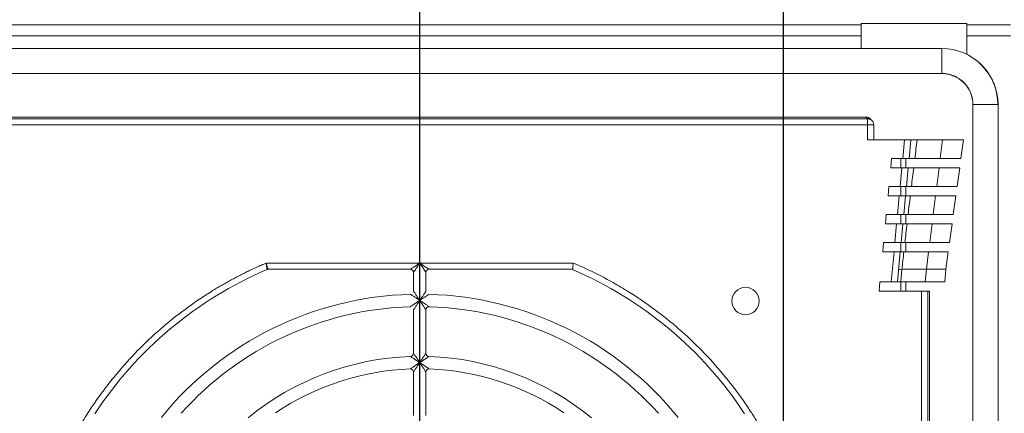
# Model space of a CAD drawing. Header units: millimetres. Extents: x 35 to 1425, y 109 to 972.
# Tile 31 of 34: x 1173 to 1331, y 705 to 768. Entities that reach past the tile are written whole.
import ezdxf

# ---------------------------------------------------------------- set-up
doc = ezdxf.new("R2010")
doc.units = ezdxf.units.MM
doc.header["$LTSCALE"] = 5
doc.layers.add('AA', color=7, linetype='Continuous')
doc.styles.add('SLDTEXTSTYLE1', font='TXT', dxfattribs={"width": 0.75})
doc.dimstyles.new('SLDDIMSTYLE0', dxfattribs={"dimtxt": 17.5, "dimasz": 16.51, "dimexe": 0, "dimexo": 0.0625, "dimgap": 4.375, "dimtad": 1, "dimrnd": 1e-09, "dimzin": 12, "dimdsep": 46, "dimtxsty": 'SLDTEXTSTYLE1', "dimsah": 1, "dimcen": 0.09, "dimadec": 0, "dimazin": 3, "dimtfac": 1, "dimtofl": 0, "dimtmove": 0, "dimatfit": 3, "dimfxl": 1, "dimfrac": 2, "dimtolj": 1, "dimtzin": 12, "dimarcsym": 0})
doc.dimstyles.new('SLDDIMSTYLE2', dxfattribs={"dimtxt": 17.5, "dimasz": 16.51, "dimexe": 0, "dimexo": 0.0625, "dimgap": 4.375, "dimtad": 1, "dimrnd": 1e-09, "dimzin": 12, "dimdsep": 46, "dimtxsty": 'SLDTEXTSTYLE1', "dimsah": 1, "dimcen": 0.09, "dimadec": 0, "dimazin": 3, "dimtfac": 1, "dimtmove": 0, "dimatfit": 0, "dimfxl": 1, "dimfrac": 2, "dimtolj": 1, "dimtzin": 12, "dimarcsym": 0})

# ---------------------------------------------------------------- blocks, each defined once
blk = doc.blocks.new('*D6')
at = {"layer": 'AA', "color": 7}
for p, q in [((1112.43, 675.21), (1112.43, 880.71)), ((1237.43, 675.21), (1237.43, 880.71)), ((1112.43, 875.71), (1237.43, 875.71))]:
    blk.add_line(p, q, dxfattribs=at)
for points in [[(1112.43, 875.71), (1128.94, 873.17), (1128.94, 878.25)], [(1237.43, 875.71), (1220.92, 878.25), (1220.92, 873.17)]]:
    blk.add_solid(points, dxfattribs=at)
at = {"layer": 'AA', "color": 7, "insert": (1144.96, 898.27, 7.79), "char_height": 17.5, "attachment_point": 1, "style": 'SLDTEXTSTYLE1'}
blk.add_mtext('125', dxfattribs=at)
blk = doc.blocks.new('*D8')
at = {"layer": 'AA', "color": 7}
for p, q in [((1295.93, 699.9), (1295.93, 881.46)), ((1392.93, 829.82), (1392.93, 881.46)), ((1295.93, 876.46), (1264.18, 876.46)), ((1295.93, 876.46), (1392.93, 876.46)), ((1392.93, 876.46), (1424.68, 876.46))]:
    blk.add_line(p, q, dxfattribs=at)
for points in [[(1295.93, 876.46), (1279.42, 879), (1279.42, 873.92)], [(1392.93, 876.46), (1409.44, 873.92), (1409.44, 879)]]:
    blk.add_solid(points, dxfattribs=at)
at = {"layer": 'AA', "color": 7, "insert": (1328.23, 899.02, 7.79), "char_height": 17.5, "attachment_point": 1, "style": 'SLDTEXTSTYLE1'}
blk.add_mtext('97', dxfattribs=at)

msp = doc.modelspace()

# ---------------------------------------------------------------- linework, layer by layer
at = {"color": 7, "linetype": 'Continuous', "lineweight": 15}
for p, q in [((1041.43, 767.021), (1308.43, 767.021)), ((1308.43, 767.021), (1308.43, 767.254)), ((1308.43, 767.254), (1325.43, 767.254)), ((1308.43, 765.255), (1308.43, 767.021)), ((1325.43, 767.254), (1325.43, 767.021)), ((1325.43, 767.021), (1325.43, 765.255)), ((1325.43, 767.021), (1332.478, 767.021)), ((1041.43, 765.255), (1308.43, 765.255)), ((1308.43, 763.226), (1308.43, 765.255)), ((1325.43, 765.255), (1332.478, 765.255)), ((1325.43, 762.269), (1325.43, 765.255)), ((1321.43, 763.226), (1028.43, 763.226)), ((1028.43, 759.187), (1321.43, 759.187)), ((1326.411, 754.207), (1326.411, 461.207)), ((1330.45, 461.207), (1330.45, 754.207)), ((1309.465, 751.923), (1040.395, 751.923)), ((1309.181, 752.207), (1040.679, 752.207)), ((1309.465, 751.923), (1309.181, 752.207)), ((1309.465, 750.923), (1309.465, 751.923)), ((1309.465, 750.923), (1309.465, 748.513)), ((1310.465, 750.923), (1309.465, 750.923)), ((1310.172, 751.63), (1309.888, 751.914)), ((1310.465, 748.513), (1310.465, 750.923)), ((1309.465, 748.513), (1315.426, 748.513)), ((1315.426, 748.513), (1315.142, 745.513)), ((1316.43, 748.513), (1315.426, 748.513)), ((1316.146, 745.513), (1316.43, 748.513)), ((1317.449, 748.513), (1321.52, 748.513)), ((1321.52, 748.513), (1321.148, 745.513)), ((1321.52, 748.513), (1324.899, 748.513)), ((1315.142, 745.513), (1316.146, 745.513)), ((1315.63, 744.013), (1315.63, 745.513)), ((1317.07, 745.513), (1321.148, 745.513)), ((1321.148, 745.513), (1324.491, 745.513)), ((1313.192, 744.013), (1315, 744.013)), ((1315, 744.013), (1314.716, 741.013)), ((1316.004, 744.013), (1315, 744.013)), ((1315.72, 741.013), (1316.004, 744.013)), ((1320.962, 744.013), (1316.884, 744.013)), ((1324.286, 744.013), (1320.962, 744.013)), ((1314.716, 741.013), (1312.908, 741.013)), ((1314.716, 741.013), (1315.72, 741.013)), ((1315.63, 739.513), (1315.63, 741.013)), ((1316.52, 741.013), (1320.591, 741.013)), ((1320.591, 741.013), (1323.877, 741.013)), ((1312.766, 739.513), (1314.574, 739.513)), ((1315.579, 739.513), (1314.574, 739.513)), ((1320.405, 739.513), (1320.034, 736.513)), ((1323.673, 739.513), (1320.405, 739.513)), ((1312.34, 735.013), (1312.482, 736.513)), ((1314.29, 736.513), (1312.482, 736.513)), ((1314.29, 736.513), (1315.295, 736.513)), ((1315.63, 735.013), (1315.63, 736.513)), ((1315.988, 736.513), (1320.034, 736.513)), ((1320.034, 736.513), (1323.264, 736.513)), ((1312.34, 735.013), (1314.148, 735.013)), ((1315.153, 735.013), (1314.148, 735.013)), ((1314.869, 732.013), (1315.153, 735.013)), ((1319.848, 735.013), (1315.814, 735.013)), ((1319.848, 735.013), (1319.477, 732.013)), ((1323.059, 735.013), (1319.848, 735.013)), ((1313.864, 732.013), (1312.056, 732.013)), ((1313.864, 732.013), (1314.869, 732.013)), ((1315.471, 732.013), (1319.477, 732.013)), ((1315.63, 730.513), (1315.63, 732.013)), ((1319.477, 732.013), (1322.65, 732.013)), ((1311.914, 730.513), (1313.722, 730.513)), ((1313.722, 730.513), (1313.268, 725.707)), ((1314.727, 730.513), (1313.722, 730.513)), ((1314.272, 725.707), (1314.727, 730.513)), ((1319.291, 730.513), (1315.301, 730.513)), ((1318.944, 727.707), (1319.291, 730.513)), ((1322.446, 730.513), (1319.291, 730.513)), ((1237.43, 728.707), (1212.732, 728.707)), ((1262.128, 728.707), (1237.43, 728.707)), ((1213.038, 727.707), (1235.93, 727.707)), ((1236.43, 727.207), (1236.43, 724.186)), ((1238.43, 724.186), (1238.43, 727.207)), ((1238.93, 727.707), (1261.823, 727.707)), ((1314.799, 725.707), (1314.988, 727.707)), ((1314.988, 727.707), (1318.944, 727.707)), ((1318.754, 725.707), (1318.944, 727.707)), ((1318.944, 727.707), (1322.063, 727.707)), ((1313.268, 725.707), (1311.46, 725.707)), ((1313.268, 725.707), (1314.272, 725.707)), ((1314.272, 725.707), (1314.799, 725.707)), ((1314.799, 725.707), (1318.754, 725.707)), ((1315.63, 724.207), (1315.63, 725.707)), ((1318.754, 725.707), (1321.874, 725.707)), ((1311.318, 724.207), (1318.146, 724.207)), ((1318.146, 724.207), (1318.146, 491.207)), ((1319.146, 724.207), (1318.146, 724.207)), ((1319.146, 724.207), (1319.43, 724.207)), ((1319.146, 491.207), (1319.146, 724.207)), ((1319.43, 702.707), (1319.43, 724.207)), ((1236.43, 721.184), (1236.43, 714.181)), ((1238.43, 714.181), (1238.43, 721.184)), ((1236.43, 711.179), (1236.43, 704.207)), ((1238.43, 704.207), (1238.43, 711.179))]:
    msp.add_line(p, q, dxfattribs=at)
at = {"color": 8, "linetype": 'Continuous', "lineweight": 15}
for p, q in [((1321.43, 763.226), (1321.43, 759.187)), ((1330.45, 754.207), (1326.411, 754.207)), ((1314.83, 745.513), (1314.83, 744.013)), ((1314.83, 741.013), (1314.83, 739.513)), ((1314.83, 736.513), (1314.83, 735.013)), ((1314.83, 732.013), (1314.83, 730.513)), ((1314.83, 725.707), (1314.83, 724.207))]:
    msp.add_line(p, q, dxfattribs=at)
at = {"color": 144, "linetype": 'Continuous', "lineweight": 0}
for p, q in [((1040.395, 750.923), (1309.465, 750.923)), ((1324.491, 745.513), (1324.899, 748.513)), ((1313.334, 745.513), (1313.192, 744.013)), ((1315.142, 745.513), (1313.334, 745.513)), ((1320.962, 744.013), (1320.591, 741.013)), ((1323.877, 741.013), (1324.286, 744.013)), ((1312.908, 741.013), (1312.766, 739.513)), ((1314.574, 739.513), (1314.29, 736.513)), ((1315.295, 736.513), (1315.579, 739.513)), ((1320.405, 739.513), (1316.341, 739.513)), ((1323.264, 736.513), (1323.673, 739.513)), ((1314.148, 735.013), (1313.864, 732.013)), ((1322.65, 732.013), (1323.059, 735.013)), ((1312.056, 732.013), (1311.914, 730.513)), ((1322.063, 727.707), (1322.446, 730.513)), ((1322.063, 727.707), (1321.874, 725.707)), ((1311.46, 725.707), (1311.318, 724.207))]:
    msp.add_line(p, q, dxfattribs=at)
at = {"color": 7, "linetype": 'Continuous', "lineweight": 15}
msp.add_circle((1289.83, 722.607), 2.2, dxfattribs=at)
for centre, radius, start, end in [((1321.43, 754.207), 9.02, 0, 90), ((1321.43, 754.207), 4.98, 0, 90), ((1237.43, 670.207), 62.5, 113.16805, 146.74357), ((1213.038, 727.207), 0.5, 90, 113.16805), ((1237.43, 670.207), 62.5, 33.25643, 66.83195), ((1237.43, 670.207), 53.5, 91.59175, 140.9772), ((1237.43, 670.207), 51.5, 91.68541, 138.18969), ((1237.43, 670.207), 51.5, 41.81031, 88.31459), ((1237.43, 670.207), 43.5, 91.95364, 129.40057), ((1235.93, 714.181), 0.5, 271.95364, 0), ((1237.43, 670.207), 43.5, 50.59943, 88.04636), ((1237.43, 670.207), 41.5, 92.09665, 123.97635), ((1238.93, 711.179), 0.5, 87.90335, 180), ((1237.43, 670.207), 41.5, 56.02365, 87.90335)]:
    msp.add_arc(centre, radius, start, end, dxfattribs=at)
at = {"color": 144, "linetype": 'Continuous', "lineweight": 0}
for centre, radius, start, end in [((1235.93, 727.207), 0.5, 0, 90), ((1238.93, 727.207), 0.5, 90, 180), ((1237.43, 670.207), 53.5, 39.0228, 88.40825), ((1238.93, 721.184), 0.5, 88.31459, 180), ((1238.93, 714.181), 0.5, 180, 268.04636), ((1235.93, 711.179), 0.5, 0, 92.09665)]:
    msp.add_arc(centre, radius, start, end, dxfattribs=at)
for points, knots in [([(1330.43, 754.207), (1330.364, 755.021), (1330.228, 756.682), (1329.199, 759.03), (1328.042, 760.264), (1327.467, 760.877)], [0, 0, 0, 0, 0.3258493, 0.6646662, 1, 1, 1, 1]), ([(1321.43, 759.207), (1321.509, 759.205), (1321.667, 759.203), (1321.903, 759.186), (1322.136, 759.159), (1322.368, 759.121), (1322.597, 759.071), (1322.824, 759.011), (1323.049, 758.939), (1323.355, 758.826), (1323.734, 758.654), (1324.174, 758.397), (1324.588, 758.095), (1324.972, 757.748), (1325.318, 757.365), (1325.62, 756.95), (1325.877, 756.511), (1326.069, 756.088), (1326.21, 755.692), (1326.308, 755.329), (1326.378, 754.959), (1326.422, 754.585), (1326.427, 754.333), (1326.43, 754.207)], [0, 0, 0, 0, 0.0302475, 0.0602919, 0.0901993, 0.1200369, 0.1498723, 0.1797731, 0.2098064, 0.2400387, 0.3043154, 0.3686592, 0.4343036, 0.5000165, 0.5656609, 0.6313738, 0.6956506, 0.7599943, 0.8082389, 0.8560861, 0.9038109, 0.9516907, 1, 1, 1, 1]), ([(1236.43, 724.186), (1236.431, 724.185), (1236.432, 724.183), (1236.44, 724.171), (1236.453, 724.152), (1236.472, 724.124), (1236.496, 724.089), (1236.526, 724.046), (1236.581, 723.965), (1236.678, 723.823), (1236.814, 723.623), (1236.966, 723.399), (1237.11, 723.184), (1237.268, 722.949), (1237.371, 722.795), (1237.43, 722.707)], [0, 0, 0, 0, 0.0325424, 0.0656551, 0.0996902, 0.1349723, 0.1717929, 0.2104087, 0.2510426, 0.3655097, 0.5006161, 0.6158913, 0.7508612, 0.8569312, 1, 1, 1, 1]), ([(1237.43, 722.707), (1237.462, 722.754), (1237.521, 722.842), (1237.604, 722.966), (1237.675, 723.072), (1237.773, 723.219), (1237.895, 723.399), (1238.046, 723.623), (1238.182, 723.823), (1238.288, 723.979), (1238.357, 724.079), (1238.399, 724.14), (1238.425, 724.178), (1238.429, 724.183), (1238.43, 724.186)], [0, 0, 0, 0, 0.0761746, 0.1430994, 0.2007758, 0.2492064, 0.3841927, 0.4995197, 0.6346415, 0.7491615, 0.8188948, 0.8829591, 0.9427557, 1, 1, 1, 1]), ([(1235.915, 721.684), (1235.916, 721.685), (1235.918, 721.686), (1235.931, 721.695), (1235.952, 721.709), (1235.981, 721.729), (1236.018, 721.754), (1236.063, 721.785), (1236.148, 721.843), (1236.294, 721.942), (1236.498, 722.081), (1236.726, 722.235), (1236.935, 722.375), (1237.175, 722.535), (1237.331, 722.64), (1237.43, 722.707)], [0, 0, 0, 0, 0.0320579, 0.0647882, 0.0985859, 0.1338113, 0.1707841, 0.2097829, 0.2510474, 0.3646609, 0.5006399, 0.6144486, 0.7508557, 0.8421323, 1, 1, 1, 1]), ([(1237.43, 722.707), (1237.384, 722.737), (1237.298, 722.795), (1237.175, 722.877), (1237.067, 722.948), (1236.919, 723.046), (1236.737, 723.166), (1236.512, 723.314), (1236.31, 723.447), (1236.153, 723.55), (1236.051, 723.616), (1235.99, 723.656), (1235.951, 723.681), (1235.946, 723.684), (1235.944, 723.686)], [0, 0, 0, 0, 0.07423202, 0.14052509, 0.19885465, 0.24920076, 0.38371858, 0.4995155, 0.63435997, 0.74915425, 0.8187108, 0.88273481, 0.94260147, 1, 1, 1, 1]), ([(1237.43, 722.707), (1237.396, 722.655), (1237.333, 722.561), (1237.247, 722.432), (1237.178, 722.328), (1237.082, 722.182), (1236.963, 722.002), (1236.813, 721.772), (1236.678, 721.567), (1236.573, 721.404), (1236.504, 721.298), (1236.462, 721.233), (1236.435, 721.192), (1236.432, 721.187), (1236.43, 721.184)], [0, 0, 0, 0, 0.0817583, 0.1505475, 0.2063672, 0.2492177, 0.3850377, 0.4995032, 0.6352007, 0.7491609, 0.819651, 0.8838943, 0.9433862, 1, 1, 1, 1]), ([(1238.916, 723.686), (1238.915, 723.685), (1238.914, 723.684), (1238.902, 723.676), (1238.882, 723.664), (1238.854, 723.645), (1238.818, 723.622), (1238.775, 723.594), (1238.693, 723.54), (1238.55, 723.447), (1238.348, 723.314), (1238.123, 723.166), (1237.906, 723.023), (1237.671, 722.867), (1237.517, 722.764), (1237.43, 722.707)], [0, 0, 0, 0, 0.0326387, 0.0658243, 0.0999035, 0.135196, 0.1719887, 0.2105335, 0.251048, 0.3657893, 0.5006187, 0.6163636, 0.7508656, 0.8595024, 1, 1, 1, 1])]:
    msp.add_open_spline(points, degree=3, knots=knots, dxfattribs=at)
at = {"color": 7, "linetype": 'Continuous', "lineweight": 15}
for points, knots in [([(1309.888, 751.914), (1309.864, 751.937), (1309.814, 751.984), (1309.732, 752.044), (1309.643, 752.096), (1309.524, 752.149), (1309.37, 752.197), (1309.244, 752.203), (1309.181, 752.207)], [0, 0, 0, 0, 0.1305132, 0.2598194, 0.3892976, 0.5203213, 0.7596487, 1, 1, 1, 1]), ([(1309.811, 751.858), (1309.761, 751.875), (1309.649, 751.915), (1309.531, 751.92), (1309.465, 751.923)], [0, 0, 0, 0, 0.44507008, 1, 1, 1, 1]), ([(1314.83, 748.513), (1315.04, 748.513), (1315.248, 748.513), (1315.544, 748.513), (1315.63, 748.513), (1315.63, 748.513)], [0, 0, 0, 0, 0.5, 0.5, 1, 1, 1, 1]), ([(1316.43, 748.513), (1316.43, 748.513), (1316.515, 748.513), (1316.856, 748.513), (1317.111, 748.513), (1317.449, 748.513)], [0, 0, 0, 0, 0.5, 0.5, 1, 1, 1, 1]), ([(1316.884, 744.013), (1316.592, 744.013), (1316.372, 744.013), (1316.078, 744.013), (1316.004, 744.013), (1316.004, 744.013)], [0, 0, 0, 0, 0.5, 0.5, 1, 1, 1, 1]), ([(1315.72, 741.013), (1315.72, 741.013), (1315.787, 741.013), (1316.055, 741.013), (1316.254, 741.013), (1316.52, 741.013)], [0, 0, 0, 0, 0.5, 0.5, 1, 1, 1, 1]), ([(1316.341, 739.513), (1316.088, 739.513), (1315.897, 739.513), (1315.642, 739.513), (1315.579, 739.513), (1315.579, 739.513)], [0, 0, 0, 0, 0.5, 0.5, 1, 1, 1, 1]), ([(1315.295, 736.513), (1315.295, 736.513), (1315.353, 736.513), (1315.584, 736.513), (1315.757, 736.513), (1315.988, 736.513)], [0, 0, 0, 0, 0.5, 0.5, 1, 1, 1, 1]), ([(1212.732, 728.707), (1212.476, 728.597), (1211.964, 728.379), (1211.203, 728.039), (1210.446, 727.69), (1209.694, 727.331), (1208.947, 726.962), (1208.205, 726.584), (1207.469, 726.196), (1206.737, 725.798), (1206.01, 725.391), (1205.289, 724.973), (1204.572, 724.547), (1202.66, 723.373), (1199.634, 721.317), (1195.683, 718.143), (1191.996, 714.666), (1189.411, 711.803), (1187.743, 709.756), (1186.866, 708.628), (1186.015, 707.481), (1185.19, 706.316), (1184.391, 705.132), (1183.617, 703.93), (1183.124, 703.115), (1182.877, 702.707)], [0, 0, 0, 0, 0.0207381, 0.0414582, 0.0621639, 0.0828586, 0.103546, 0.1242296, 0.1449131, 0.1656, 0.1862938, 0.2069982, 0.2277167, 0.2484529, 0.3742207, 0.5000017, 0.6257694, 0.7515505, 0.7870835, 0.8225731, 0.8580372, 0.893494, 0.9289614, 0.9644574, 1, 1, 1, 1]), ([(1212.732, 728.707), (1212.811, 728.447), (1212.889, 728.19), (1212.975, 727.91), (1212.998, 727.835), (1213.029, 727.733), (1213.038, 727.707), (1213.038, 727.707)], [0, 0, 0, 0, 0.5, 0.5, 0.75, 0.75, 1, 1, 1, 1]), ([(1212.841, 727.666), (1212.841, 727.666), (1212.838, 727.694), (1212.827, 727.8), (1212.819, 727.878), (1212.788, 728.169), (1212.76, 728.437), (1212.732, 728.707)], [0, 0, 0, 0, 0.25, 0.25, 0.5, 0.5, 1, 1, 1, 1]), ([(1235.93, 727.707), (1235.93, 727.707), (1235.969, 727.733), (1236.119, 727.833), (1236.231, 727.907), (1236.508, 728.092), (1236.675, 728.203), (1237.038, 728.445), (1237.234, 728.576), (1237.43, 728.707)], [0, 0, 0, 0, 0.25, 0.25, 0.5, 0.5, 0.75, 0.75, 1, 1, 1, 1]), ([(1237.43, 728.707), (1237.299, 728.51), (1237.168, 728.314), (1236.927, 727.951), (1236.816, 727.785), (1236.63, 727.507), (1236.556, 727.396), (1236.456, 727.246), (1236.43, 727.207), (1236.43, 727.207)], [0, 0, 0, 0, 0.25, 0.25, 0.5, 0.5, 0.75, 0.75, 1, 1, 1, 1]), ([(1237.43, 728.707), (1237.627, 728.576), (1237.823, 728.445), (1238.186, 728.203), (1238.352, 728.092), (1238.63, 727.907), (1238.741, 727.833), (1238.891, 727.733), (1238.93, 727.707), (1238.93, 727.707)], [0, 0, 0, 0, 0.25, 0.25, 0.5, 0.5, 0.75, 0.75, 1, 1, 1, 1]), ([(1238.43, 727.207), (1238.43, 727.207), (1238.404, 727.246), (1238.304, 727.396), (1238.23, 727.507), (1238.045, 727.785), (1237.934, 727.951), (1237.692, 728.314), (1237.561, 728.51), (1237.43, 728.707)], [0, 0, 0, 0, 0.25, 0.25, 0.5, 0.5, 0.75, 0.75, 1, 1, 1, 1]), ([(1262.128, 728.707), (1262.125, 728.672), (1262.118, 728.606), (1262.108, 728.514), (1262.1, 728.436), (1262.093, 728.372), (1262.082, 728.267), (1262.068, 728.131), (1262.051, 727.969), (1262.037, 727.837), (1262.026, 727.738), (1262.02, 727.677), (1262.02, 727.67), (1262.019, 727.666)], [0, 0, 0, 0, 0.0657662, 0.1236378, 0.173616, 0.2157022, 0.2498977, 0.3829736, 0.5001657, 0.6322648, 0.7593636, 0.8818133, 1, 1, 1, 1]), ([(1291.983, 702.707), (1291.84, 702.945), (1291.553, 703.422), (1291.112, 704.13), (1290.662, 704.832), (1290.203, 705.527), (1289.735, 706.216), (1289.259, 706.899), (1288.773, 707.575), (1288.279, 708.245), (1287.775, 708.909), (1287.263, 709.566), (1286.741, 710.218), (1285.316, 711.951), (1282.865, 714.666), (1279.178, 718.143), (1275.227, 721.317), (1272.036, 723.484), (1269.779, 724.855), (1268.541, 725.569), (1267.289, 726.255), (1266.021, 726.912), (1264.739, 727.54), (1263.442, 728.142), (1262.566, 728.518), (1262.128, 728.707)], [0, 0, 0, 0, 0.0207381, 0.0414582, 0.0621639, 0.0828586, 0.103546, 0.1242296, 0.1449131, 0.1656, 0.1862938, 0.2069982, 0.2277167, 0.2484529, 0.3742207, 0.5000017, 0.6257694, 0.7515505, 0.7870835, 0.8225731, 0.8580372, 0.893494, 0.9289614, 0.9644574, 1, 1, 1, 1]), ([(1237.43, 722.707), (1237.6, 722.593), (1237.768, 722.481), (1238.095, 722.261), (1238.258, 722.151), (1238.477, 722.003), (1238.546, 721.956), (1238.674, 721.869), (1238.733, 721.829), (1238.882, 721.727), (1238.945, 721.684), (1238.945, 721.684)], [0, 0, 0, 0, 0.25, 0.25, 0.5, 0.5, 0.625, 0.625, 0.75, 0.75, 1, 1, 1, 1]), ([(1238.43, 721.184), (1238.43, 721.184), (1238.389, 721.248), (1238.292, 721.398), (1238.253, 721.458), (1238.169, 721.587), (1238.123, 721.656), (1237.979, 721.877), (1237.872, 722.04), (1237.655, 722.369), (1237.544, 722.536), (1237.43, 722.707)], [0, 0, 0, 0, 0.25, 0.25, 0.375, 0.375, 0.5, 0.5, 0.75, 0.75, 1, 1, 1, 1]), ([(1237.43, 712.707), (1237.261, 712.819), (1237.096, 712.929), (1236.773, 713.142), (1236.613, 713.247), (1236.398, 713.388), (1236.33, 713.432), (1236.206, 713.513), (1236.149, 713.55), (1236.006, 713.643), (1235.947, 713.681), (1235.947, 713.681)], [0, 0, 0, 0, 0.25, 0.25, 0.5, 0.5, 0.625, 0.625, 0.75, 0.75, 1, 1, 1, 1]), ([(1236.43, 714.181), (1236.43, 714.181), (1236.47, 714.123), (1236.568, 713.981), (1236.606, 713.925), (1236.691, 713.802), (1236.736, 713.735), (1236.882, 713.522), (1236.99, 713.363), (1237.207, 713.04), (1237.318, 712.875), (1237.43, 712.707)], [0, 0, 0, 0, 0.25, 0.25, 0.375, 0.375, 0.5, 0.5, 0.75, 0.75, 1, 1, 1, 1]), ([(1237.43, 712.707), (1237.543, 712.875), (1237.653, 713.04), (1237.871, 713.363), (1237.979, 713.522), (1238.124, 713.735), (1238.169, 713.802), (1238.254, 713.925), (1238.293, 713.981), (1238.39, 714.123), (1238.43, 714.181), (1238.43, 714.181)], [0, 0, 0, 0, 0.25, 0.25, 0.5, 0.5, 0.625, 0.625, 0.75, 0.75, 1, 1, 1, 1]), ([(1238.913, 713.681), (1238.913, 713.681), (1238.854, 713.643), (1238.711, 713.55), (1238.654, 713.513), (1238.53, 713.432), (1238.462, 713.388), (1238.248, 713.247), (1238.088, 713.142), (1237.764, 712.929), (1237.599, 712.819), (1237.43, 712.707)], [0, 0, 0, 0, 0.25, 0.25, 0.375, 0.375, 0.5, 0.5, 0.75, 0.75, 1, 1, 1, 1]), ([(1235.912, 711.679), (1235.912, 711.679), (1235.975, 711.722), (1236.125, 711.825), (1236.184, 711.865), (1236.313, 711.953), (1236.382, 712), (1236.602, 712.15), (1236.764, 712.26), (1237.092, 712.481), (1237.26, 712.593), (1237.43, 712.707)], [0, 0, 0, 0, 0.25, 0.25, 0.375, 0.375, 0.5, 0.5, 0.75, 0.75, 1, 1, 1, 1]), ([(1237.43, 712.707), (1237.316, 712.536), (1237.205, 712.368), (1236.988, 712.039), (1236.881, 711.875), (1236.737, 711.654), (1236.692, 711.584), (1236.608, 711.454), (1236.569, 711.394), (1236.471, 711.243), (1236.43, 711.179), (1236.43, 711.179)], [0, 0, 0, 0, 0.25, 0.25, 0.5, 0.5, 0.625, 0.625, 0.75, 0.75, 1, 1, 1, 1]), ([(1237.43, 712.707), (1237.601, 712.593), (1237.768, 712.481), (1238.096, 712.26), (1238.259, 712.15), (1238.478, 712), (1238.548, 711.953), (1238.676, 711.865), (1238.736, 711.825), (1238.885, 711.722), (1238.948, 711.679), (1238.948, 711.679)], [0, 0, 0, 0, 0.25, 0.25, 0.5, 0.5, 0.625, 0.625, 0.75, 0.75, 1, 1, 1, 1]), ([(1238.43, 711.179), (1238.43, 711.179), (1238.389, 711.243), (1238.291, 711.394), (1238.253, 711.454), (1238.169, 711.584), (1238.123, 711.654), (1237.979, 711.875), (1237.872, 712.039), (1237.655, 712.368), (1237.544, 712.536), (1237.43, 712.707)], [0, 0, 0, 0, 0.25, 0.25, 0.375, 0.375, 0.5, 0.5, 0.75, 0.75, 1, 1, 1, 1])]:
    msp.add_open_spline(points, degree=3, knots=knots, dxfattribs=at)
at = {"color": 8, "linetype": 'Continuous', "lineweight": 15}
msp.add_open_spline([(1310.172, 751.63), (1310.123, 751.673), (1310.025, 751.759), (1309.898, 751.833), (1309.823, 751.854), (1309.811, 751.858)], degree=3, knots=[0, 0, 0, 0, 0.4549651, 0.9099303, 1, 1, 1, 1], dxfattribs=at)
at = {"color": 7, "linetype": 'Continuous', "lineweight": 15}
for points in [[(1310.465, 750.923), (1310.465, 751.185), (1310.357, 751.445), (1310.172, 751.63)], [(1317.449, 748.513), (1317.321, 747.512), (1317.195, 746.512), (1317.07, 745.513)], [(1316.146, 745.513), (1316.146, 745.513), (1316.457, 745.513), (1317.07, 745.513)], [(1316.884, 744.013), (1316.761, 743.012), (1316.64, 742.012), (1316.52, 741.013)], [(1316.341, 739.513), (1316.222, 738.513), (1316.104, 737.513), (1315.988, 736.513)], [(1315.814, 735.013), (1315.375, 735.013), (1315.153, 735.013), (1315.153, 735.013)], [(1315.814, 735.013), (1315.698, 734.013), (1315.584, 733.013), (1315.471, 732.013)], [(1314.869, 732.013), (1314.869, 732.013), (1315.071, 732.013), (1315.471, 732.013)], [(1315.301, 730.513), (1314.92, 730.513), (1314.727, 730.513), (1314.727, 730.513)], [(1315.301, 730.513), (1315.196, 729.577), (1315.092, 728.642), (1314.988, 727.707)], [(1314.456, 727.655), (1314.46, 727.688), (1314.638, 727.706), (1314.988, 727.707)]]:
    msp.add_open_spline(points, degree=3, dxfattribs=at)

# ---------------------------------------------------------------- dimensions: what is measured, and where the dimension line sits
at = {"layer": 'AA', "color": 7}
for base, p1, p2, dimstyle, picture, middle in [((1237.43, 875.707), (1112.43, 670.207), (1237.43, 670.207), 'SLDDIMSTYLE0', '*D6', (1171.463, 875.707)), ((1392.93, 876.457), (1295.93, 694.905), (1392.93, 824.823), 'SLDDIMSTYLE2', '*D8', (1348.274, 876.457))]:
    dim = msp.add_linear_dim(base=base, p1=p1, p2=p2, dimstyle=dimstyle, dxfattribs=at)
    dim.commit()
    dim.dimension.update_dxf_attribs({"geometry": picture, "text_midpoint": middle, "dimtype": 160})

doc.saveas('drawing.dxf')
